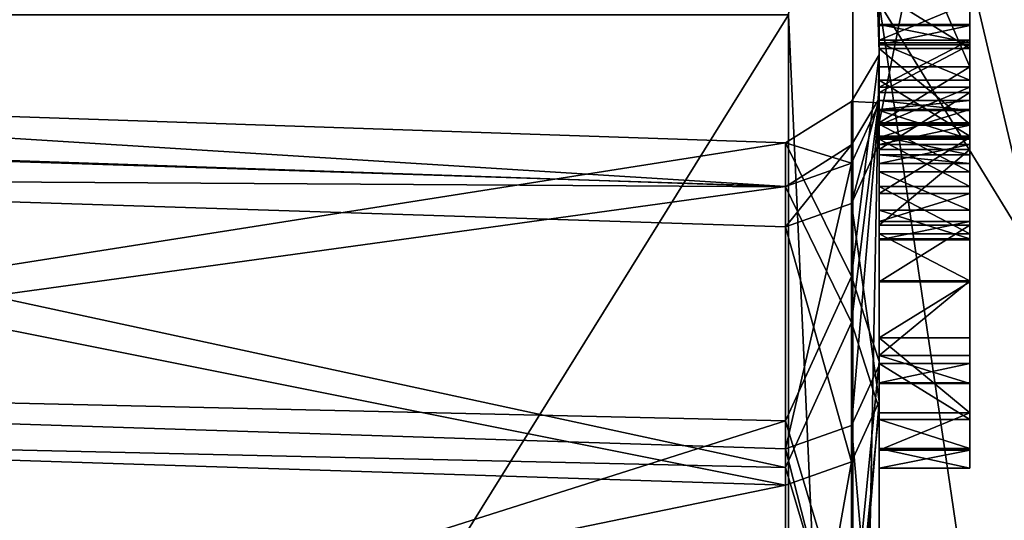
# Model space of a CAD drawing. Header units: millimetres. Extents: x -20 to 172, y -100 to 100.
# Tile 151 of 256: x -9.48 to 1.38, y 35.97 to 41.49. Entities that reach past the tile are written whole.
import ezdxf

# ---------------------------------------------------------------- set-up
doc = ezdxf.new("R2010")
doc.units = ezdxf.units.MM
doc.header["$LTSCALE"] = 37.722908
for name, color, linetype in [('11', 7, 'CONTINUOUS'), ('12', 7, 'CONTINUOUS'), ('14', 7, 'CONTINUOUS'), ('28', 7, 'CONTINUOUS'), ('29', 7, 'CONTINUOUS'), ('38', 7, 'CONTINUOUS'), ('39', 7, 'CONTINUOUS'), ('403', 7, 'CONTINUOUS'), ('508', 7, 'CONTINUOUS'), ('509', 7, 'CONTINUOUS'), ('510', 7, 'CONTINUOUS'), ('511', 7, 'CONTINUOUS'), ('512', 7, 'CONTINUOUS'), ('513', 7, 'CONTINUOUS'), ('514', 7, 'CONTINUOUS'), ('515', 7, 'CONTINUOUS'), ('516', 7, 'CONTINUOUS'), ('517', 7, 'CONTINUOUS'), ('518', 7, 'CONTINUOUS'), ('519', 7, 'CONTINUOUS'), ('520', 7, 'CONTINUOUS'), ('521', 7, 'CONTINUOUS'), ('522', 7, 'CONTINUOUS'), ('523', 7, 'CONTINUOUS'), ('524', 7, 'CONTINUOUS'), ('525', 7, 'CONTINUOUS'), ('526', 7, 'CONTINUOUS'), ('527', 7, 'CONTINUOUS'), ('528', 7, 'CONTINUOUS'), ('529', 7, 'CONTINUOUS'), ('530', 7, 'CONTINUOUS'), ('531', 7, 'CONTINUOUS'), ('532', 7, 'CONTINUOUS'), ('533', 7, 'CONTINUOUS'), ('534', 7, 'CONTINUOUS'), ('535', 7, 'CONTINUOUS'), ('536', 7, 'CONTINUOUS'), ('537', 7, 'CONTINUOUS'), ('538', 7, 'CONTINUOUS'), ('539', 7, 'CONTINUOUS'), ('540', 7, 'CONTINUOUS'), ('541', 7, 'CONTINUOUS'), ('542', 7, 'CONTINUOUS'), ('543', 7, 'CONTINUOUS'), ('544', 7, 'CONTINUOUS'), ('545', 7, 'CONTINUOUS'), ('546', 7, 'CONTINUOUS'), ('547', 7, 'CONTINUOUS'), ('548', 7, 'CONTINUOUS'), ('549', 7, 'CONTINUOUS'), ('550', 7, 'CONTINUOUS'), ('555', 7, 'CONTINUOUS'), ('565', 7, 'CONTINUOUS'), ('566', 7, 'CONTINUOUS'), ('618', 7, 'CONTINUOUS'), ('621', 7, 'CONTINUOUS'), ('626', 7, 'CONTINUOUS'), ('629', 7, 'CONTINUOUS'), ('649', 7, 'CONTINUOUS'), ('650', 7, 'CONTINUOUS'), ('657', 7, 'CONTINUOUS'), ('659', 7, 'CONTINUOUS'), ('673', 7, 'CONTINUOUS'), ('674', 7, 'CONTINUOUS'), ('681', 7, 'CONTINUOUS'), ('682', 7, 'CONTINUOUS')]:
    doc.layers.add(name, color=color, linetype=linetype)

msp = doc.modelspace()

# ---------------------------------------------------------------- linework, layer by layer
at = {"layer": '11', "color": 250, "linetype": 'Continuous', "true_color": 0x323232}
for points in [[(0, 76.238, 41.101), (0, 10.293, 45.09), (0, 69.75, 40.569), (0, 76.238, 41.101)], [(0, 10.293, 45.09), (0, 76.238, 41.101), (0, 67.898, 51.143), (0, 10.293, 45.09)], [(0, 10.293, 45.09), (0, 28.839, 36.158), (0, 69.75, 40.569), (0, 10.293, 45.09)], [(0, 28.839, 36.158), (0, 62.83, 37.677), (0, 69.75, 40.569), (0, 28.839, 36.158)], [(0, -10.293, 45.09), (0, 10.293, 45.09), (0, 67.898, 51.143), (0, -10.293, 45.09)], [(0, -76.497, 40.617), (0, -10.293, 45.09), (0, 67.898, 51.143), (0, -76.497, 40.617)], [(0, -76.497, 40.617), (0, 67.898, 51.143), (0, 67.365, 51.836), (0, -76.497, 40.617)], [(0, 66.104, 53.442), (0, -76.497, 40.617), (0, 67.365, 51.836), (0, 66.104, 53.442)], [(0, -83.287, 53.518), (0, -76.497, 40.617), (0, 66.104, 53.442), (0, -83.287, 53.518)], [(0, -83.287, 53.518), (0, 66.104, 53.442), (0, 65.547, 54.117), (0, -83.287, 53.518)], [(0, 64.262, 55.706), (0, -83.287, 53.518), (0, 65.547, 54.117), (0, 64.262, 55.706)], [(0, 41.128, -90.053), (0, 64.834, -74.817), (0, 31.707, -84.313), (0, 41.128, -90.053)], [(0, 31.707, -84.313), (0, 64.834, -74.817), (0, 37.717, -81.802), (0, 31.707, -84.313)], [(0, 37.717, -81.802), (0, 64.834, -74.817), (0, 41.101, -76.238), (0, 37.717, -81.802)], [(0, 41.101, -76.238), (0, 64.834, -74.817), (0, 59.536, -71.632), (0, 41.101, -76.238)], [(0, 64.834, 74.817), (0, 41.128, 90.053), (0, 40.617, 76.497), (0, 64.834, 74.817)], [(0, 64.834, 74.817), (0, 40.617, 76.497), (0, 54.36, 72.957), (0, 64.834, 74.817)], [(0, -27.098, 56.393), (0, -83.287, 53.518), (0, 64.262, 55.706), (0, -27.098, 56.393)], [(0, 63.568, 56.455), (0, -27.098, 56.393), (0, 64.262, 55.706), (0, 63.568, 56.455)], [(0, 26.74, 56.563), (0, -27.098, 56.393), (0, 63.568, 56.455), (0, 26.74, 56.563)], [(0, 26.74, 56.563), (0, 63.568, 56.455), (0, 61.092, 59.13), (0, 26.74, 56.563)], [(0, 28.839, -36.158), (0, 10.293, -45.09), (0, 63.068, -37.278), (0, 28.839, -36.158)], [(0, 63.068, -37.278), (0, 10.293, -45.09), (0, 53.269, -40.541), (0, 63.068, -37.278)], [(0, 58.105, -33.067), (0, 28.839, -36.158), (0, 63.068, -37.278), (0, 58.105, -33.067)], [(0, 62.83, 37.677), (0, 28.839, 36.158), (0, 57.894, 33.435), (0, 62.83, 37.677)], [(0, 33.067, 58.105), (0, 26.74, 56.563), (0, 61.092, 59.13), (0, 33.067, 58.105)], [(0, 60.497, 59.772), (0, 33.067, 58.105), (0, 61.092, 59.13), (0, 60.497, 59.772)], [(0, 59.224, 61.622), (0, 33.067, 58.105), (0, 60.497, 59.772), (0, 59.224, 61.622)], [(0, 58.913, -71.43), (0, 41.101, -76.238), (0, 59.536, -71.632), (0, 58.913, -71.43)], [(0, 58.593, 61.797), (0, 33.067, 58.105), (0, 59.224, 61.622), (0, 58.593, 61.797)], [(0, 41.672, -20.063), (0, 28.839, -36.158), (0, 59.037, -20.714), (0, 41.672, -20.063)], [(0, 59.037, -20.714), (0, 28.839, -36.158), (0, 56.563, -26.74), (0, 59.037, -20.714)], [(0, 58.292, -71.02), (0, 41.101, -76.238), (0, 58.913, -71.43), (0, 58.292, -71.02)], [(0, 57.955, 62.181), (0, 33.067, 58.105), (0, 58.593, 61.797), (0, 57.955, 62.181)], [(0, 40.569, -69.75), (0, 41.101, -76.238), (0, 58.292, -71.02), (0, 40.569, -69.75)], [(0, 55.817, -68.545), (0, 40.569, -69.75), (0, 58.292, -71.02), (0, 55.817, -68.545)], [(0, 56.563, -26.74), (0, 28.839, -36.158), (0, 58.105, -33.067), (0, 56.563, -26.74)], [(0, 37.278, 63.068), (0, 33.067, 58.105), (0, 57.955, 62.181), (0, 37.278, 63.068)], [(0, 55.379, 64.55), (0, 37.278, 63.068), (0, 57.955, 62.181), (0, 55.379, 64.55)], [(0, 28.839, 36.158), (0, 41.672, 20.063), (0, 57.894, 33.435), (0, 28.839, 36.158)], [(0, 54.992, -67.72), (0, 40.569, -69.75), (0, 55.817, -68.545), (0, 54.992, -67.72)], [(0, 54.067, 66.191), (0, 37.278, 63.068), (0, 55.379, 64.55), (0, 54.067, 66.191)], [(0, 51.28, -64.008), (0, 40.569, -69.75), (0, 54.992, -67.72), (0, 51.28, -64.008)], [(0, 40.617, 76.497), (0, 40.127, 70.006), (0, 54.36, 72.957), (0, 40.617, 76.497)], [(0, 54.36, 72.957), (0, 40.127, 70.006), (0, 53.878, 72.578), (0, 54.36, 72.957)], [(0, 53.424, 66.315), (0, 37.278, 63.068), (0, 54.067, 66.191), (0, 53.424, 66.315)], [(0, 53.878, 72.578), (0, 40.127, 70.006), (0, 53.511, 72.108), (0, 53.878, 72.578)], [(0, 53.511, 72.108), (0, 40.127, 70.006), (0, 53.259, 71.549), (0, 53.511, 72.108)], [(0, 52.758, 66.647), (0, 37.278, 63.068), (0, 53.424, 66.315), (0, 52.758, 66.647)], [(0, 53.259, 71.549), (0, 40.127, 70.006), (0, 53.351, 70.721), (0, 53.259, 71.549)], [(0, 53.351, 70.721), (0, 40.127, 70.006), (0, 51.423, 70.149), (0, 53.351, 70.721)], [(0, 53.269, -40.541), (0, 10.293, -45.09), (0, 46.669, -43.841), (0, 53.269, -40.541)], [(0, 51.839, 67.366), (0, 37.278, 63.068), (0, 52.758, 66.647), (0, 51.839, 67.366)], [(0, 51.356, 67.932), (0, 37.278, 63.068), (0, 51.839, 67.366), (0, 51.356, 67.932)], [(0, 51.423, 70.149), (0, 40.127, 70.006), (0, 51.171, 69.59), (0, 51.423, 70.149)], [(0, 51.057, 68.733), (0, 37.278, 63.068), (0, 51.356, 67.932), (0, 51.057, 68.733)], [(0, 50.455, -63.183), (0, 40.569, -69.75), (0, 51.28, -64.008), (0, 50.455, -63.183)], [(0, 40.127, 70.006), (0, 37.278, 63.068), (0, 51.171, 69.59), (0, 40.127, 70.006)], [(0, 51.171, 69.59), (0, 37.278, 63.068), (0, 51.057, 68.733), (0, 51.171, 69.59)], [(0, 37.677, -62.83), (0, 40.569, -69.75), (0, 50.455, -63.183), (0, 37.677, -62.83)], [(0, 46.743, -59.471), (0, 37.677, -62.83), (0, 50.455, -63.183), (0, 46.743, -59.471)], [(0, 46.669, -43.841), (0, 10.293, -45.09), (0, 47.288, -44.459), (0, 46.669, -43.841)], [(0, 47.288, -44.459), (0, 10.293, -45.09), (0, 40.334, -44.637), (0, 47.288, -44.459)], [(0, 41.791, -44.83), (0, 47.288, -44.459), (0, 41.168, -44.628), (0, 41.791, -44.83)], [(0, 41.168, -44.628), (0, 47.288, -44.459), (0, 40.334, -44.637), (0, 41.168, -44.628)], [(0, 45.918, -58.646), (0, 37.677, -62.83), (0, 46.743, -59.471), (0, 45.918, -58.646)], [(0, 46.172, -54.266), (0, 27.098, -56.393), (0, 43.855, -56.583), (0, 46.172, -54.266)], [(0, 27.098, -56.393), (0, 46.172, -54.266), (0, 3.053, -56.167), (0, 27.098, -56.393)], [(0, 43.285, -51.379), (0, 40.968, -53.696), (0, 46.172, -54.266), (0, 43.285, -51.379)], [(0, 46.172, -54.266), (0, 40.968, -53.696), (0, 3.5, -54.125), (0, 46.172, -54.266)], [(0, 46.172, -54.266), (0, 3.5, -54.125), (0, -1.862, -55.292), (0, 46.172, -54.266)], [(0, 46.172, -54.266), (0, -1.862, -55.292), (0, 1.862, -55.438), (0, 46.172, -54.266)], [(0, 3.053, -56.167), (0, 46.172, -54.266), (0, 2.457, -55.583), (0, 3.053, -56.167)], [(0, 2.457, -55.583), (0, 46.172, -54.266), (0, 1.862, -55.438), (0, 2.457, -55.583)], [(0, 37.677, -62.83), (0, 45.918, -58.646), (0, 45.299, -58.027), (0, 37.677, -62.83)], [(0, 33.435, -57.894), (0, 37.677, -62.83), (0, 45.299, -58.027), (0, 33.435, -57.894)], [(0, 44.474, -57.202), (0, 33.435, -57.894), (0, 45.299, -58.027), (0, 44.474, -57.202)], [(0, 43.006, -48.152), (0, 41.231, -48.483), (0, 45.299, -48.127), (0, 43.006, -48.152)], [(0, 41.209, -50.567), (0, 40.683, -51.094), (0, 45.299, -48.127), (0, 41.209, -50.567)], [(0, 45.299, -48.127), (0, 40.683, -51.094), (0, 40.349, -53.077), (0, 45.299, -48.127)], [(0, 41.424, -49.94), (0, 41.209, -50.567), (0, 45.299, -48.127), (0, 41.424, -49.94)], [(0, 41.433, -49.106), (0, 41.424, -49.94), (0, 45.299, -48.127), (0, 41.433, -49.106)], [(0, 41.231, -48.483), (0, 41.433, -49.106), (0, 45.299, -48.127), (0, 41.231, -48.483)], [(0, 43.855, -56.583), (0, 33.435, -57.894), (0, 44.474, -57.202), (0, 43.855, -56.583)], [(0, 27.098, -56.393), (0, 33.435, -57.894), (0, 43.855, -56.583), (0, 27.098, -56.393)], [(0, 43.006, -48.152), (0, 42.388, -47.533), (0, 40.821, -47.862), (0, 43.006, -48.152)], [(0, 41.231, -48.483), (0, 43.006, -48.152), (0, 40.821, -47.862), (0, 41.231, -48.483)], [(0, 42.295, -46.388), (0, 39.998, -46.829), (0, 42.499, -46.802), (0, 42.295, -46.388)], [(0, 42.499, -46.802), (0, 39.998, -46.829), (0, 42.495, -47.219), (0, 42.499, -46.802)], [(0, 40.202, -47.243), (0, 42.388, -47.533), (0, 42.495, -47.219), (0, 40.202, -47.243)], [(0, 39.998, -46.829), (0, 40.202, -47.243), (0, 42.495, -47.219), (0, 39.998, -46.829)], [(0, 40.821, -47.862), (0, 42.388, -47.533), (0, 40.202, -47.243), (0, 40.821, -47.862)], [(0, 39.9, -46.309), (0, 39.998, -46.829), (0, 42.295, -46.388), (0, 39.9, -46.309)], [(0, 41.677, -45.769), (0, 39.9, -46.309), (0, 42.295, -46.388), (0, 41.677, -45.769)], [(0, 40.112, -45.89), (0, 39.9, -46.309), (0, 41.677, -45.769), (0, 40.112, -45.89)], [(0, 40.323, -45.679), (0, 40.112, -45.89), (0, 41.677, -45.769), (0, 40.323, -45.679)], [(0, 41.262, -45.565), (0, 40.323, -45.679), (0, 41.677, -45.769), (0, 41.262, -45.565)], [(0, 40.742, -45.466), (0, 40.323, -45.679), (0, 41.262, -45.565), (0, 40.742, -45.466)], [(0, 14.091, -97.992), (0, 41.128, -90.053), (0, -14.091, -97.992), (0, 14.091, -97.992)], [(0, -14.091, -97.992), (0, 41.128, -90.053), (0, -41.128, -90.053), (0, -14.091, -97.992)], [(0, -41.128, -90.053), (0, 41.128, -90.053), (0, -0.521, -90), (0, -41.128, -90.053)], [(0, 41.128, -90.053), (0, 31.707, -84.313), (0, -0.521, -90), (0, 41.128, -90.053)], [(0, 41.128, 90.053), (0, 3.5, 90.053), (0, -31.707, 84.313), (0, 41.128, 90.053)], [(0, 41.128, 90.053), (0, 14.091, 97.992), (0, 3.5, 90.068), (0, 41.128, 90.053)], [(0, 41.128, 90.053), (0, -31.707, 84.313), (0, 31.172, 84.513), (0, 41.128, 90.053)], [(0, 40.617, 76.497), (0, 41.128, 90.053), (0, 37.198, 82.039), (0, 40.617, 76.497)], [(0, 37.198, 82.039), (0, 41.128, 90.053), (0, 31.172, 84.513), (0, 37.198, 82.039)], [(0, 41.128, 90.053), (0, 3.5, 90.068), (0, 3.5, 90.053), (0, 41.128, 90.053)], [(0, 40.968, -53.696), (0, 40.349, -53.077), (0, 3.5, -53.25), (0, 40.968, -53.696)], [(0, 3.5, -54.125), (0, 40.968, -53.696), (0, 3.5, -53.25), (0, 3.5, -54.125)], [(0, 40.683, -51.094), (0, 40.055, -51.309), (0, 40.349, -53.077), (0, 40.683, -51.094)], [(0, 40.595, -49.532), (0, 40.496, -49.012), (0, 37.784, -49.249), (0, 40.595, -49.532)], [(0, 40.485, -50.054), (0, 40.595, -49.532), (0, 38.609, -50.074), (0, 40.485, -50.054)], [(0, 38.609, -50.074), (0, 40.595, -49.532), (0, 37.784, -49.249), (0, 38.609, -50.074)], [(0, 40.496, -49.012), (0, 40.189, -48.494), (0, 37.477, -48.731), (0, 40.496, -49.012)], [(0, 37.784, -49.249), (0, 40.496, -49.012), (0, 37.477, -48.731), (0, 37.784, -49.249)], [(0, 40.169, -50.37), (0, 40.485, -50.054), (0, 38.609, -50.074), (0, 40.169, -50.37)], [(0, 40.349, -53.077), (0, 40.055, -51.309), (0, 2.457, -52.375), (0, 40.349, -53.077)], [(0, 3.5, -53.25), (0, 40.349, -53.077), (0, 2.457, -52.375), (0, 3.5, -53.25)], [(0, 40.334, -44.637), (0, 10.293, -45.09), (0, 39.81, -44.955), (0, 40.334, -44.637)], [(0, 40.189, -48.494), (0, 39.57, -47.875), (0, 37.484, -48.106), (0, 40.189, -48.494)], [(0, 37.477, -48.731), (0, 40.189, -48.494), (0, 37.484, -48.106), (0, 37.477, -48.731)], [(0, 39.647, -50.479), (0, 40.169, -50.37), (0, 39.127, -50.381), (0, 39.647, -50.479)], [(0, 39.127, -50.381), (0, 40.169, -50.37), (0, 38.609, -50.074), (0, 39.127, -50.381)], [(0, 40.055, -51.309), (0, 39.222, -51.318), (0, 1.266, -52.375), (0, 40.055, -51.309)], [(0, 2.457, -52.375), (0, 40.055, -51.309), (0, 1.266, -52.375), (0, 2.457, -52.375)], [(0, 39.81, -44.955), (0, 10.293, -45.09), (0, 39.388, -45.376), (0, 39.81, -44.955)], [(0, 39.57, -47.875), (0, 39.263, -47.357), (0, 37.697, -47.686), (0, 39.57, -47.875)], [(0, 37.484, -48.106), (0, 39.57, -47.875), (0, 37.697, -47.686), (0, 37.484, -48.106)], [(0, 10.293, -45.09), (0, -83.287, -53.518), (0, 39.388, -45.376), (0, 10.293, -45.09)], [(0, 39.388, -45.376), (0, -83.287, -53.518), (0, 39.07, -45.901), (0, 39.388, -45.376)], [(0, 39.263, -47.357), (0, 39.061, -46.734), (0, 37.078, -47.068), (0, 39.263, -47.357)], [(0, 37.697, -47.686), (0, 39.263, -47.357), (0, 37.078, -47.068), (0, 37.697, -47.686)], [(0, 38.598, -51.116), (0, -83.287, -53.518), (0, 39.222, -51.318), (0, 38.598, -51.116)], [(0, 39.222, -51.318), (0, -83.287, -53.518), (0, 1.266, -52.375), (0, 39.222, -51.318)], [(0, 39.07, -45.901), (0, -83.287, -53.518), (0, 39.061, -46.734), (0, 39.07, -45.901)], [(0, 39.061, -46.734), (0, -83.287, -53.518), (0, 37.078, -47.068), (0, 39.061, -46.734)], [(0, 37.978, -50.705), (0, -83.287, -53.518), (0, 38.598, -51.116), (0, 37.978, -50.705)], [(0, 37.153, -49.88), (0, -83.287, -53.518), (0, 37.978, -50.705), (0, 37.153, -49.88)], [(0, 36.742, -49.26), (0, -83.287, -53.518), (0, 37.153, -49.88), (0, 36.742, -49.26)], [(0, 37.078, -47.068), (0, -83.287, -53.518), (0, 36.76, -47.592), (0, 37.078, -47.068)], [(0, 36.76, -47.592), (0, -83.287, -53.518), (0, 36.543, -48.428), (0, 36.76, -47.592)], [(0, 36.543, -48.428), (0, -83.287, -53.518), (0, 36.742, -49.26), (0, 36.543, -48.428)]]:
    msp.add_3dface(points, dxfattribs=at)
at = {"layer": '12', "color": 250, "linetype": 'Continuous', "true_color": 0x323232}
for points in [[(-18, 14.231, -98.982), (-18, 41.542, -90.963), (-1, 14.231, -98.982), (-18, 14.231, -98.982)], [(-1, 14.231, -98.982), (-18, 41.542, -90.963), (-1, 41.542, -90.963), (-1, 14.231, -98.982)]]:
    msp.add_3dface(points, dxfattribs=at)
at = {"layer": '14', "color": 250, "linetype": 'Continuous', "true_color": 0x323232}
for points in [[(-18, 41.542, 90.963), (-18, 14.231, 98.982), (-1, 41.542, 90.963), (-18, 41.542, 90.963)], [(-1, 41.542, 90.963), (-18, 14.231, 98.982), (-1, 14.231, 98.982), (-1, 41.542, 90.963)]]:
    msp.add_3dface(points, dxfattribs=at)
at = {"layer": '28', "color": 250, "linetype": 'Continuous', "true_color": 0x323232}
for points in [[(0, 41.128, 90.053), (0, 64.834, 74.817), (-0.293, 49.854, 86.349), (0, 41.128, 90.053)], [(-0.293, 49.854, 86.349), (-1, 41.542, 90.963), (-0.293, 25.806, 96.31), (-0.293, 49.854, 86.349)], [(0, 41.128, 90.053), (-0.293, 49.854, 86.349), (-0.293, 25.806, 96.31), (0, 41.128, 90.053)], [(-1, 41.542, 90.963), (-1, 14.231, 98.982), (-0.293, 25.806, 96.31), (-1, 41.542, 90.963)], [(0, 14.091, 97.992), (0, 41.128, 90.053), (-0.293, 25.806, 96.31), (0, 14.091, 97.992)]]:
    msp.add_3dface(points, dxfattribs=at)
at = {"layer": '29', "color": 250, "linetype": 'Continuous', "true_color": 0x323232}
for points in [[(0, 64.834, -74.817), (0, 41.128, -90.053), (-0.293, 49.854, -86.349), (0, 64.834, -74.817)], [(-0.293, 25.806, -96.31), (-1, 41.542, -90.963), (-0.293, 49.854, -86.349), (-0.293, 25.806, -96.31)], [(0, 41.128, -90.053), (-0.293, 25.806, -96.31), (-0.293, 49.854, -86.349), (0, 41.128, -90.053)], [(-1, 14.231, -98.982), (-1, 41.542, -90.963), (-0.293, 25.806, -96.31), (-1, 14.231, -98.982)], [(0, 41.128, -90.053), (0, 14.091, -97.992), (-0.293, 25.806, -96.31), (0, 41.128, -90.053)]]:
    msp.add_3dface(points, dxfattribs=at)
at = {"layer": '38', "color": 250, "linetype": 'Continuous', "true_color": 0x323232}
for points in [[(1.757, 42.007), (0, 41.672, 20.063), (1.757, 38.81, 16.076), (1.757, 42.007)], [(0, 41.672, 20.063), (0, 28.839, 36.158), (1.757, 29.704, 29.704), (0, 41.672, 20.063)], [(1.757, 38.81, 16.076), (0, 41.672, 20.063), (1.757, 29.704, 29.704), (1.757, 38.81, 16.076)]]:
    msp.add_3dface(points, dxfattribs=at)
at = {"layer": '39', "color": 250, "linetype": 'Continuous', "true_color": 0x323232}
for points in [[(0, 41.672, -20.063), (0, 46.25), (1.757, 38.81, -16.076), (0, 41.672, -20.063)], [(1.757, 38.81, -16.076), (0, 46.25), (1.757, 42.007), (1.757, 38.81, -16.076)], [(0, 28.839, -36.158), (0, 41.672, -20.063), (1.757, 29.704, -29.704), (0, 28.839, -36.158)], [(1.757, 29.704, -29.704), (0, 41.672, -20.063), (1.757, 38.81, -16.076), (1.757, 29.704, -29.704)]]:
    msp.add_3dface(points, dxfattribs=at)
at = {"layer": '403', "color": 250, "linetype": 'Continuous', "true_color": 0x323232}
for points in [[(1, 45.299, -48.127), (1, 40.349, -53.077), (1, 43.917, -50.747), (1, 45.299, -48.127)], [(1, 43.917, -50.747), (1, 40.349, -53.077), (1, 43.285, -51.379), (1, 43.917, -50.747)], [(1, 40.349, -53.077), (1, 40.968, -53.696), (1, 43.285, -51.379), (1, 40.349, -53.077)], [(1, 41.168, -44.628), (1, 41.677, -45.769), (1, 41.791, -44.83), (1, 41.168, -44.628)], [(1, 41.262, -45.565), (1, 41.677, -45.769), (1, 41.168, -44.628), (1, 41.262, -45.565)], [(1, 41.433, -49.106), (1, 41.231, -48.483), (1, 41.424, -49.94), (1, 41.433, -49.106)], [(1, 41.424, -49.94), (1, 41.231, -48.483), (1, 41.209, -50.567), (1, 41.424, -49.94)], [(1, 40.742, -45.466), (1, 41.262, -45.565), (1, 41.168, -44.628), (1, 40.742, -45.466)], [(1, 41.231, -48.483), (1, 40.821, -47.862), (1, 41.209, -50.567), (1, 41.231, -48.483)], [(1, 41.209, -50.567), (1, 40.821, -47.862), (1, 40.683, -51.094), (1, 41.209, -50.567)], [(1, 40.334, -44.637), (1, 40.742, -45.466), (1, 41.168, -44.628), (1, 40.334, -44.637)], [(1, 40.821, -47.862), (1, 40.202, -47.243), (1, 40.595, -49.532), (1, 40.821, -47.862)], [(1, 40.683, -51.094), (1, 40.821, -47.862), (1, 40.595, -49.532), (1, 40.683, -51.094)], [(1, 40.323, -45.679), (1, 40.742, -45.466), (1, 40.334, -44.637), (1, 40.323, -45.679)], [(1, 40.055, -51.309), (1, 40.683, -51.094), (1, 40.169, -50.37), (1, 40.055, -51.309)], [(1, 40.169, -50.37), (1, 40.683, -51.094), (1, 40.485, -50.054), (1, 40.169, -50.37)], [(1, 40.485, -50.054), (1, 40.683, -51.094), (1, 40.595, -49.532), (1, 40.485, -50.054)], [(1, 40.595, -49.532), (1, 40.202, -47.243), (1, 40.496, -49.012), (1, 40.595, -49.532)], [(1, 40.496, -49.012), (1, 40.202, -47.243), (1, 40.189, -48.494), (1, 40.496, -49.012)], [(1, 39.81, -44.955), (1, 40.323, -45.679), (1, 40.334, -44.637), (1, 39.81, -44.955)], [(1, 40.112, -45.89), (1, 40.323, -45.679), (1, 39.81, -44.955), (1, 40.112, -45.89)], [(1, 40.202, -47.243), (1, 39.998, -46.829), (1, 40.189, -48.494), (1, 40.202, -47.243)], [(1, 39.998, -46.829), (1, 39.9, -46.309), (1, 40.189, -48.494), (1, 39.998, -46.829)], [(1, 40.189, -48.494), (1, 39.9, -46.309), (1, 39.57, -47.875), (1, 40.189, -48.494)], [(1, 39.647, -50.479), (1, 40.055, -51.309), (1, 40.169, -50.37), (1, 39.647, -50.479)], [(1, 39.9, -46.309), (1, 40.112, -45.89), (1, 39.81, -44.955), (1, 39.9, -46.309)], [(1, 39.222, -51.318), (1, 40.055, -51.309), (1, 39.647, -50.479), (1, 39.222, -51.318)], [(1, 39.57, -47.875), (1, 39.9, -46.309), (1, 39.81, -44.955), (1, 39.57, -47.875)], [(1, 39.388, -45.376), (1, 39.57, -47.875), (1, 39.81, -44.955), (1, 39.388, -45.376)], [(1, 39.127, -50.381), (1, 39.222, -51.318), (1, 39.647, -50.479), (1, 39.127, -50.381)], [(1, 39.263, -47.357), (1, 39.57, -47.875), (1, 39.388, -45.376), (1, 39.263, -47.357)], [(1, 39.07, -45.901), (1, 39.263, -47.357), (1, 39.388, -45.376), (1, 39.07, -45.901)], [(1, 39.061, -46.734), (1, 39.263, -47.357), (1, 39.07, -45.901), (1, 39.061, -46.734)], [(1, 38.598, -51.116), (1, 39.222, -51.318), (1, 38.609, -50.074), (1, 38.598, -51.116)], [(1, 38.609, -50.074), (1, 39.222, -51.318), (1, 39.127, -50.381), (1, 38.609, -50.074)], [(1, 37.784, -49.249), (1, 38.598, -51.116), (1, 38.609, -50.074), (1, 37.784, -49.249)], [(1, 37.978, -50.705), (1, 38.598, -51.116), (1, 37.784, -49.249), (1, 37.978, -50.705)], [(1, 37.153, -49.88), (1, 37.978, -50.705), (1, 37.477, -48.731), (1, 37.153, -49.88)], [(1, 37.477, -48.731), (1, 37.978, -50.705), (1, 37.784, -49.249), (1, 37.477, -48.731)], [(1, 37.697, -47.686), (1, 37.078, -47.068), (1, 37.484, -48.106), (1, 37.697, -47.686)], [(1, 37.484, -48.106), (1, 37.078, -47.068), (1, 37.477, -48.731), (1, 37.484, -48.106)], [(1, 37.078, -47.068), (1, 37.153, -49.88), (1, 37.477, -48.731), (1, 37.078, -47.068)], [(1, 36.742, -49.26), (1, 37.153, -49.88), (1, 36.76, -47.592), (1, 36.742, -49.26)], [(1, 36.76, -47.592), (1, 37.153, -49.88), (1, 37.078, -47.068), (1, 36.76, -47.592)], [(1, 36.543, -48.428), (1, 36.742, -49.26), (1, 36.76, -47.592), (1, 36.543, -48.428)]]:
    msp.add_3dface(points, dxfattribs=at)
at = {"layer": '508', "color": 250, "linetype": 'Continuous', "true_color": 0x323232}
for points in [[(0, 41.791, -44.83), (0, 41.168, -44.628), (1, 41.168, -44.628), (0, 41.791, -44.83)], [(0, 41.791, -44.83), (1, 41.168, -44.628), (1, 41.791, -44.83), (0, 41.791, -44.83)]]:
    msp.add_3dface(points, dxfattribs=at)
at = {"layer": '509', "color": 250, "linetype": 'Continuous', "true_color": 0x323232}
for points in [[(0, 41.168, -44.628), (0, 40.334, -44.637), (1, 40.334, -44.637), (0, 41.168, -44.628)], [(0, 41.168, -44.628), (1, 40.334, -44.637), (1, 41.168, -44.628), (0, 41.168, -44.628)]]:
    msp.add_3dface(points, dxfattribs=at)
at = {"layer": '510', "color": 250, "linetype": 'Continuous', "true_color": 0x323232}
for points in [[(0, 40.334, -44.637), (0, 39.81, -44.955), (1, 39.81, -44.955), (0, 40.334, -44.637)], [(0, 40.334, -44.637), (1, 39.81, -44.955), (1, 40.334, -44.637), (0, 40.334, -44.637)]]:
    msp.add_3dface(points, dxfattribs=at)
at = {"layer": '511', "color": 250, "linetype": 'Continuous', "true_color": 0x323232}
for points in [[(0, 39.81, -44.955), (0, 39.388, -45.376), (1, 39.388, -45.376), (0, 39.81, -44.955)], [(0, 39.81, -44.955), (1, 39.388, -45.376), (1, 39.81, -44.955), (0, 39.81, -44.955)]]:
    msp.add_3dface(points, dxfattribs=at)
at = {"layer": '512', "color": 250, "linetype": 'Continuous', "true_color": 0x323232}
for points in [[(0, 39.388, -45.376), (0, 39.07, -45.901), (1, 39.07, -45.901), (0, 39.388, -45.376)], [(0, 39.388, -45.376), (1, 39.07, -45.901), (1, 39.388, -45.376), (0, 39.388, -45.376)]]:
    msp.add_3dface(points, dxfattribs=at)
at = {"layer": '513', "color": 250, "linetype": 'Continuous', "true_color": 0x323232}
for points in [[(0, 39.07, -45.901), (0, 39.061, -46.734), (1, 39.061, -46.734), (0, 39.07, -45.901)], [(0, 39.07, -45.901), (1, 39.061, -46.734), (1, 39.07, -45.901), (0, 39.07, -45.901)]]:
    msp.add_3dface(points, dxfattribs=at)
at = {"layer": '514', "color": 250, "linetype": 'Continuous', "true_color": 0x323232}
for points in [[(0, 39.061, -46.734), (0, 39.263, -47.357), (1, 39.263, -47.357), (0, 39.061, -46.734)], [(0, 39.061, -46.734), (1, 39.263, -47.357), (1, 39.061, -46.734), (0, 39.061, -46.734)]]:
    msp.add_3dface(points, dxfattribs=at)
at = {"layer": '515', "color": 250, "linetype": 'Continuous', "true_color": 0x323232}
for points in [[(0, 39.263, -47.357), (0, 39.57, -47.875), (1, 39.57, -47.875), (0, 39.263, -47.357)], [(0, 39.263, -47.357), (1, 39.57, -47.875), (1, 39.263, -47.357), (0, 39.263, -47.357)]]:
    msp.add_3dface(points, dxfattribs=at)
at = {"layer": '516', "color": 250, "linetype": 'Continuous', "true_color": 0x323232}
for points in [[(0, 39.57, -47.875), (0, 40.189, -48.494), (1, 40.189, -48.494), (0, 39.57, -47.875)], [(0, 39.57, -47.875), (1, 40.189, -48.494), (1, 39.57, -47.875), (0, 39.57, -47.875)]]:
    msp.add_3dface(points, dxfattribs=at)
at = {"layer": '517', "color": 250, "linetype": 'Continuous', "true_color": 0x323232}
for points in [[(0, 40.189, -48.494), (0, 40.496, -49.012), (1, 40.496, -49.012), (0, 40.189, -48.494)], [(0, 40.189, -48.494), (1, 40.496, -49.012), (1, 40.189, -48.494), (0, 40.189, -48.494)]]:
    msp.add_3dface(points, dxfattribs=at)
at = {"layer": '518', "color": 250, "linetype": 'Continuous', "true_color": 0x323232}
for points in [[(0, 40.496, -49.012), (0, 40.595, -49.532), (1, 40.595, -49.532), (0, 40.496, -49.012)], [(0, 40.496, -49.012), (1, 40.595, -49.532), (1, 40.496, -49.012), (0, 40.496, -49.012)]]:
    msp.add_3dface(points, dxfattribs=at)
at = {"layer": '519', "color": 250, "linetype": 'Continuous', "true_color": 0x323232}
for points in [[(0, 40.595, -49.532), (0, 40.485, -50.054), (1, 40.485, -50.054), (0, 40.595, -49.532)], [(0, 40.595, -49.532), (1, 40.485, -50.054), (1, 40.595, -49.532), (0, 40.595, -49.532)]]:
    msp.add_3dface(points, dxfattribs=at)
at = {"layer": '520', "color": 250, "linetype": 'Continuous', "true_color": 0x323232}
for points in [[(0, 40.485, -50.054), (0, 40.169, -50.37), (1, 40.169, -50.37), (0, 40.485, -50.054)], [(0, 40.485, -50.054), (1, 40.169, -50.37), (1, 40.485, -50.054), (0, 40.485, -50.054)]]:
    msp.add_3dface(points, dxfattribs=at)
at = {"layer": '521', "color": 250, "linetype": 'Continuous', "true_color": 0x323232}
for points in [[(0, 40.169, -50.37), (0, 39.647, -50.479), (1, 39.647, -50.479), (0, 40.169, -50.37)], [(0, 40.169, -50.37), (1, 39.647, -50.479), (1, 40.169, -50.37), (0, 40.169, -50.37)]]:
    msp.add_3dface(points, dxfattribs=at)
at = {"layer": '522', "color": 250, "linetype": 'Continuous', "true_color": 0x323232}
for points in [[(0, 39.647, -50.479), (0, 39.127, -50.381), (1, 39.127, -50.381), (0, 39.647, -50.479)], [(0, 39.647, -50.479), (1, 39.127, -50.381), (1, 39.647, -50.479), (0, 39.647, -50.479)]]:
    msp.add_3dface(points, dxfattribs=at)
at = {"layer": '523', "color": 250, "linetype": 'Continuous', "true_color": 0x323232}
for points in [[(0, 39.127, -50.381), (0, 38.609, -50.074), (1, 38.609, -50.074), (0, 39.127, -50.381)], [(0, 39.127, -50.381), (1, 38.609, -50.074), (1, 39.127, -50.381), (0, 39.127, -50.381)]]:
    msp.add_3dface(points, dxfattribs=at)
at = {"layer": '524', "color": 250, "linetype": 'Continuous', "true_color": 0x323232}
for points in [[(0, 38.609, -50.074), (0, 37.784, -49.249), (1, 38.609, -50.074), (0, 38.609, -50.074)], [(0, 37.784, -49.249), (1, 37.784, -49.249), (1, 38.609, -50.074), (0, 37.784, -49.249)]]:
    msp.add_3dface(points, dxfattribs=at)
at = {"layer": '525', "color": 250, "linetype": 'Continuous', "true_color": 0x323232}
for points in [[(0, 37.784, -49.249), (0, 37.477, -48.731), (1, 37.477, -48.731), (0, 37.784, -49.249)], [(0, 37.784, -49.249), (1, 37.477, -48.731), (1, 37.784, -49.249), (0, 37.784, -49.249)]]:
    msp.add_3dface(points, dxfattribs=at)
at = {"layer": '526', "color": 250, "linetype": 'Continuous', "true_color": 0x323232}
for points in [[(0, 37.477, -48.731), (0, 37.484, -48.106), (1, 37.484, -48.106), (0, 37.477, -48.731)], [(0, 37.477, -48.731), (1, 37.484, -48.106), (1, 37.477, -48.731), (0, 37.477, -48.731)]]:
    msp.add_3dface(points, dxfattribs=at)
at = {"layer": '527', "color": 250, "linetype": 'Continuous', "true_color": 0x323232}
for points in [[(0, 37.484, -48.106), (0, 37.697, -47.686), (1, 37.697, -47.686), (0, 37.484, -48.106)], [(0, 37.484, -48.106), (1, 37.697, -47.686), (1, 37.484, -48.106), (0, 37.484, -48.106)]]:
    msp.add_3dface(points, dxfattribs=at)
at = {"layer": '528', "color": 250, "linetype": 'Continuous', "true_color": 0x323232}
for points in [[(0, 37.697, -47.686), (0, 37.078, -47.068), (1, 37.078, -47.068), (0, 37.697, -47.686)], [(0, 37.697, -47.686), (1, 37.078, -47.068), (1, 37.697, -47.686), (0, 37.697, -47.686)]]:
    msp.add_3dface(points, dxfattribs=at)
at = {"layer": '529', "color": 250, "linetype": 'Continuous', "true_color": 0x323232}
for points in [[(0, 37.078, -47.068), (0, 36.76, -47.592), (1, 36.76, -47.592), (0, 37.078, -47.068)], [(0, 37.078, -47.068), (1, 36.76, -47.592), (1, 37.078, -47.068), (0, 37.078, -47.068)]]:
    msp.add_3dface(points, dxfattribs=at)
at = {"layer": '530', "color": 250, "linetype": 'Continuous', "true_color": 0x323232}
for points in [[(0, 36.76, -47.592), (0, 36.543, -48.428), (1, 36.543, -48.428), (0, 36.76, -47.592)], [(0, 36.76, -47.592), (1, 36.543, -48.428), (1, 36.76, -47.592), (0, 36.76, -47.592)]]:
    msp.add_3dface(points, dxfattribs=at)
at = {"layer": '531', "color": 250, "linetype": 'Continuous', "true_color": 0x323232}
for points in [[(0, 36.543, -48.428), (0, 36.742, -49.26), (1, 36.742, -49.26), (0, 36.543, -48.428)], [(0, 36.543, -48.428), (1, 36.742, -49.26), (1, 36.543, -48.428), (0, 36.543, -48.428)]]:
    msp.add_3dface(points, dxfattribs=at)
at = {"layer": '532', "color": 250, "linetype": 'Continuous', "true_color": 0x323232}
for points in [[(0, 36.742, -49.26), (0, 37.153, -49.88), (1, 37.153, -49.88), (0, 36.742, -49.26)], [(0, 36.742, -49.26), (1, 37.153, -49.88), (1, 36.742, -49.26), (0, 36.742, -49.26)]]:
    msp.add_3dface(points, dxfattribs=at)
at = {"layer": '533', "color": 250, "linetype": 'Continuous', "true_color": 0x323232}
for points in [[(0, 37.153, -49.88), (0, 37.978, -50.705), (1, 37.153, -49.88), (0, 37.153, -49.88)], [(0, 37.978, -50.705), (1, 37.978, -50.705), (1, 37.153, -49.88), (0, 37.978, -50.705)]]:
    msp.add_3dface(points, dxfattribs=at)
at = {"layer": '534', "color": 250, "linetype": 'Continuous', "true_color": 0x323232}
for points in [[(0, 37.978, -50.705), (0, 38.598, -51.116), (1, 38.598, -51.116), (0, 37.978, -50.705)], [(0, 37.978, -50.705), (1, 38.598, -51.116), (1, 37.978, -50.705), (0, 37.978, -50.705)]]:
    msp.add_3dface(points, dxfattribs=at)
at = {"layer": '535', "color": 250, "linetype": 'Continuous', "true_color": 0x323232}
for points in [[(0, 38.598, -51.116), (0, 39.222, -51.318), (1, 39.222, -51.318), (0, 38.598, -51.116)], [(0, 38.598, -51.116), (1, 39.222, -51.318), (1, 38.598, -51.116), (0, 38.598, -51.116)]]:
    msp.add_3dface(points, dxfattribs=at)
at = {"layer": '536', "color": 250, "linetype": 'Continuous', "true_color": 0x323232}
for points in [[(0, 39.222, -51.318), (0, 40.055, -51.309), (1, 40.055, -51.309), (0, 39.222, -51.318)], [(0, 39.222, -51.318), (1, 40.055, -51.309), (1, 39.222, -51.318), (0, 39.222, -51.318)]]:
    msp.add_3dface(points, dxfattribs=at)
at = {"layer": '537', "color": 250, "linetype": 'Continuous', "true_color": 0x323232}
for points in [[(0, 40.055, -51.309), (0, 40.683, -51.094), (1, 40.683, -51.094), (0, 40.055, -51.309)], [(0, 40.055, -51.309), (1, 40.683, -51.094), (1, 40.055, -51.309), (0, 40.055, -51.309)]]:
    msp.add_3dface(points, dxfattribs=at)
at = {"layer": '538', "color": 250, "linetype": 'Continuous', "true_color": 0x323232}
for points in [[(0, 40.683, -51.094), (0, 41.209, -50.567), (1, 41.209, -50.567), (0, 40.683, -51.094)], [(0, 40.683, -51.094), (1, 41.209, -50.567), (1, 40.683, -51.094), (0, 40.683, -51.094)]]:
    msp.add_3dface(points, dxfattribs=at)
at = {"layer": '539', "color": 250, "linetype": 'Continuous', "true_color": 0x323232}
for points in [[(0, 41.209, -50.567), (0, 41.424, -49.94), (1, 41.424, -49.94), (0, 41.209, -50.567)], [(0, 41.209, -50.567), (1, 41.424, -49.94), (1, 41.209, -50.567), (0, 41.209, -50.567)]]:
    msp.add_3dface(points, dxfattribs=at)
at = {"layer": '540', "color": 250, "linetype": 'Continuous', "true_color": 0x323232}
for points in [[(0, 41.424, -49.94), (0, 41.433, -49.106), (1, 41.433, -49.106), (0, 41.424, -49.94)], [(0, 41.424, -49.94), (1, 41.433, -49.106), (1, 41.424, -49.94), (0, 41.424, -49.94)]]:
    msp.add_3dface(points, dxfattribs=at)
at = {"layer": '541', "color": 250, "linetype": 'Continuous', "true_color": 0x323232}
for points in [[(0, 41.433, -49.106), (0, 41.231, -48.483), (1, 41.231, -48.483), (0, 41.433, -49.106)], [(0, 41.433, -49.106), (1, 41.231, -48.483), (1, 41.433, -49.106), (0, 41.433, -49.106)]]:
    msp.add_3dface(points, dxfattribs=at)
at = {"layer": '542', "color": 250, "linetype": 'Continuous', "true_color": 0x323232}
for points in [[(0, 41.231, -48.483), (0, 40.821, -47.862), (1, 40.821, -47.862), (0, 41.231, -48.483)], [(0, 41.231, -48.483), (1, 40.821, -47.862), (1, 41.231, -48.483), (0, 41.231, -48.483)]]:
    msp.add_3dface(points, dxfattribs=at)
at = {"layer": '543', "color": 250, "linetype": 'Continuous', "true_color": 0x323232}
for points in [[(0, 40.821, -47.862), (0, 40.202, -47.243), (1, 40.202, -47.243), (0, 40.821, -47.862)], [(0, 40.821, -47.862), (1, 40.202, -47.243), (1, 40.821, -47.862), (0, 40.821, -47.862)]]:
    msp.add_3dface(points, dxfattribs=at)
at = {"layer": '544', "color": 250, "linetype": 'Continuous', "true_color": 0x323232}
for points in [[(0, 40.202, -47.243), (0, 39.998, -46.829), (1, 39.998, -46.829), (0, 40.202, -47.243)], [(0, 40.202, -47.243), (1, 39.998, -46.829), (1, 40.202, -47.243), (0, 40.202, -47.243)]]:
    msp.add_3dface(points, dxfattribs=at)
at = {"layer": '545', "color": 250, "linetype": 'Continuous', "true_color": 0x323232}
for points in [[(0, 39.998, -46.829), (0, 39.9, -46.309), (1, 39.9, -46.309), (0, 39.998, -46.829)], [(0, 39.998, -46.829), (1, 39.9, -46.309), (1, 39.998, -46.829), (0, 39.998, -46.829)]]:
    msp.add_3dface(points, dxfattribs=at)
at = {"layer": '546', "color": 250, "linetype": 'Continuous', "true_color": 0x323232}
for points in [[(0, 39.9, -46.309), (0, 40.112, -45.89), (1, 40.112, -45.89), (0, 39.9, -46.309)], [(0, 39.9, -46.309), (1, 40.112, -45.89), (1, 39.9, -46.309), (0, 39.9, -46.309)]]:
    msp.add_3dface(points, dxfattribs=at)
at = {"layer": '547', "color": 250, "linetype": 'Continuous', "true_color": 0x323232}
for points in [[(0, 40.112, -45.89), (0, 40.323, -45.679), (1, 40.323, -45.679), (0, 40.112, -45.89)], [(0, 40.112, -45.89), (1, 40.323, -45.679), (1, 40.112, -45.89), (0, 40.112, -45.89)]]:
    msp.add_3dface(points, dxfattribs=at)
at = {"layer": '548', "color": 250, "linetype": 'Continuous', "true_color": 0x323232}
for points in [[(0, 40.323, -45.679), (0, 40.742, -45.466), (1, 40.742, -45.466), (0, 40.323, -45.679)], [(0, 40.323, -45.679), (1, 40.742, -45.466), (1, 40.323, -45.679), (0, 40.323, -45.679)]]:
    msp.add_3dface(points, dxfattribs=at)
at = {"layer": '549', "color": 250, "linetype": 'Continuous', "true_color": 0x323232}
for points in [[(0, 40.742, -45.466), (0, 41.262, -45.565), (1, 41.262, -45.565), (0, 40.742, -45.466)], [(0, 40.742, -45.466), (1, 41.262, -45.565), (1, 40.742, -45.466), (0, 40.742, -45.466)]]:
    msp.add_3dface(points, dxfattribs=at)
at = {"layer": '550', "color": 250, "linetype": 'Continuous', "true_color": 0x323232}
for points in [[(0, 41.262, -45.565), (0, 41.677, -45.769), (1, 41.677, -45.769), (0, 41.262, -45.565)], [(0, 41.262, -45.565), (1, 41.677, -45.769), (1, 41.262, -45.565), (0, 41.262, -45.565)]]:
    msp.add_3dface(points, dxfattribs=at)
at = {"layer": '555', "color": 250, "linetype": 'Continuous', "true_color": 0x323232}
for points in [[(0, 40.968, -53.696), (0, 43.285, -51.379), (1, 40.968, -53.696), (0, 40.968, -53.696)], [(1, 40.968, -53.696), (0, 43.285, -51.379), (1, 43.285, -51.379), (1, 40.968, -53.696)]]:
    msp.add_3dface(points, dxfattribs=at)
at = {"layer": '565', "color": 250, "linetype": 'Continuous', "true_color": 0x323232}
for points in [[(0, 45.299, -48.127), (0, 40.349, -53.077), (1, 45.299, -48.127), (0, 45.299, -48.127)], [(0, 40.349, -53.077), (1, 40.349, -53.077), (1, 45.299, -48.127), (0, 40.349, -53.077)]]:
    msp.add_3dface(points, dxfattribs=at)
at = {"layer": '566', "color": 250, "linetype": 'Continuous', "true_color": 0x323232}
for points in [[(0, 40.349, -53.077), (0, 40.968, -53.696), (1, 40.968, -53.696), (0, 40.349, -53.077)], [(0, 40.349, -53.077), (1, 40.968, -53.696), (1, 40.349, -53.077), (0, 40.349, -53.077)]]:
    msp.add_3dface(points, dxfattribs=at)
at = {"layer": '618', "color": 250, "linetype": 'Continuous', "true_color": 0x323232}
for points in [[(-1.035, 36.354, 63.447), (-18.035, 36.903, 63.222), (-18.035, 32.852, 58.449), (-1.035, 36.354, 63.447)], [(-1.035, 32.541, 58.954), (-1.035, 36.354, 63.447), (-18.035, 32.852, 58.449), (-1.035, 32.541, 58.954)]]:
    msp.add_3dface(points, dxfattribs=at)
at = {"layer": '621', "color": 250, "linetype": 'Continuous', "true_color": 0x323232}
for points in [[(-1.035, 36.755, -63.216), (-1.035, 32.913, -58.746), (-18.035, 37.303, -62.987), (-1.035, 36.755, -63.216)], [(-18.035, 37.303, -62.987), (-1.035, 32.913, -58.746), (-18.035, 33.222, -58.239), (-18.035, 37.303, -62.987)]]:
    msp.add_3dface(points, dxfattribs=at)
at = {"layer": '626', "color": 250, "linetype": 'Continuous', "true_color": 0x323232}
for points in [[(0, 33.067, 58.105), (0, 37.278, 63.068), (-0.305, 33.533, 59.3), (0, 33.067, 58.105)], [(0, 37.278, 63.068), (-0.305, 36.613, 63.341), (-0.305, 33.533, 59.3), (0, 37.278, 63.068)], [(-1.035, 36.354, 63.447), (-1.035, 32.541, 58.954), (-0.305, 36.613, 63.341), (-1.035, 36.354, 63.447)], [(-0.305, 36.613, 63.341), (-1.035, 32.541, 58.954), (-0.305, 33.533, 59.3), (-0.305, 36.613, 63.341)]]:
    msp.add_3dface(points, dxfattribs=at)
at = {"layer": '629', "color": 250, "linetype": 'Continuous', "true_color": 0x323232}
for points in [[(0, 37.677, -62.83), (0, 33.435, -57.894), (-0.305, 37.014, -63.108), (0, 37.677, -62.83)], [(-1.035, 36.755, -63.216), (-0.305, 37.014, -63.108), (-0.305, 33.908, -59.086), (-1.035, 36.755, -63.216)], [(-0.305, 37.014, -63.108), (0, 33.435, -57.894), (-0.305, 33.908, -59.086), (-0.305, 37.014, -63.108)], [(-1.035, 32.913, -58.746), (-1.035, 36.755, -63.216), (-0.305, 33.908, -59.086), (-1.035, 32.913, -58.746)]]:
    msp.add_3dface(points, dxfattribs=at)
at = {"layer": '649', "color": 250, "linetype": 'Continuous', "true_color": 0x323232}
for points in [[(-18.035, 36.903, 63.222), (-1.035, 36.354, 63.447), (-18.035, 39.751, 70.16), (-18.035, 36.903, 63.222)], [(-1.035, 36.354, 63.447), (-1.035, 39.202, 70.386), (-18.035, 39.751, 70.16), (-1.035, 36.354, 63.447)]]:
    msp.add_3dface(points, dxfattribs=at)
at = {"layer": '650', "color": 250, "linetype": 'Continuous', "true_color": 0x323232}
for points in [[(-1.035, 39.646, 76.263), (-1.035, 36.551, 81.278), (-18.035, 40.223, 76.403), (-1.035, 39.646, 76.263)], [(-18.035, 40.223, 76.403), (-1.035, 36.551, 81.278), (-18.035, 36.935, 81.731), (-18.035, 40.223, 76.403)], [(-18.035, 39.751, 70.16), (-1.035, 39.646, 76.263), (-18.035, 40.223, 76.403), (-18.035, 39.751, 70.16)], [(-1.035, 39.202, 70.386), (-1.035, 39.646, 76.263), (-18.035, 39.751, 70.16), (-1.035, 39.202, 70.386)], [(-1.035, 36.551, 81.278), (-1.035, 31.098, 83.516), (-18.035, 36.935, 81.731), (-1.035, 36.551, 81.278)], [(-18.035, 36.935, 81.731), (-1.035, 31.098, 83.516), (-18.035, 31.143, 84.108), (-18.035, 36.935, 81.731)]]:
    msp.add_3dface(points, dxfattribs=at)
at = {"layer": '657', "color": 250, "linetype": 'Continuous', "true_color": 0x323232}
for points in [[(-1.035, 39.647, -70.136), (-18.035, 37.303, -62.987), (-18.035, 40.195, -69.907), (-1.035, 39.647, -70.136)], [(-1.035, 36.755, -63.216), (-18.035, 37.303, -62.987), (-1.035, 39.647, -70.136), (-1.035, 36.755, -63.216)]]:
    msp.add_3dface(points, dxfattribs=at)
at = {"layer": '659', "color": 250, "linetype": 'Continuous', "true_color": 0x323232}
for points in [[(-1.035, 39.647, -70.136), (-18.035, 40.195, -69.907), (-18.035, 40.706, -76.147), (-1.035, 39.647, -70.136)], [(-1.035, 40.128, -76.01), (-1.035, 39.647, -70.136), (-18.035, 40.706, -76.147), (-1.035, 40.128, -76.01)], [(-18.035, 37.452, -81.495), (-1.035, 40.128, -76.01), (-18.035, 40.706, -76.147), (-18.035, 37.452, -81.495)], [(-1.035, 37.065, -81.045), (-1.035, 40.128, -76.01), (-18.035, 37.452, -81.495), (-1.035, 37.065, -81.045)], [(-18.035, 31.675, -83.909), (-1.035, 37.065, -81.045), (-18.035, 37.452, -81.495), (-18.035, 31.675, -83.909)], [(-1.035, 31.627, -83.317), (-1.035, 37.065, -81.045), (-18.035, 31.675, -83.909), (-1.035, 31.627, -83.317)]]:
    msp.add_3dface(points, dxfattribs=at)
at = {"layer": '673', "color": 250, "linetype": 'Continuous', "true_color": 0x323232}
for points in [[(0, 40.127, 70.006), (0, 40.617, 76.497), (-0.305, 39.461, 70.279), (0, 40.127, 70.006)], [(0, 40.617, 76.497), (0, 37.198, 82.039), (-0.305, 38.149, 80.007), (0, 40.617, 76.497)], [(-0.305, 39.461, 70.279), (0, 40.617, 76.497), (-0.305, 40.108, 75.319), (-0.305, 39.461, 70.279)], [(0, 40.617, 76.497), (-0.305, 38.149, 80.007), (-0.305, 40.108, 75.319), (0, 40.617, 76.497)], [(-1.035, 39.646, 76.263), (-1.035, 39.202, 70.386), (-0.305, 40.108, 75.319), (-1.035, 39.646, 76.263)], [(-0.305, 38.149, 80.007), (-1.035, 39.646, 76.263), (-0.305, 40.108, 75.319), (-0.305, 38.149, 80.007)], [(-1.035, 39.202, 70.386), (-0.305, 39.461, 70.279), (-0.305, 40.108, 75.319), (-1.035, 39.202, 70.386)], [(-1.035, 36.551, 81.278), (-1.035, 39.646, 76.263), (-0.305, 38.149, 80.007), (-1.035, 36.551, 81.278)], [(-0.305, 34.108, 83.088), (-1.035, 36.551, 81.278), (-0.305, 38.149, 80.007), (-0.305, 34.108, 83.088)], [(0, 37.198, 82.039), (-0.305, 34.108, 83.088), (-0.305, 38.149, 80.007), (0, 37.198, 82.039)], [(0, 37.198, 82.039), (0, 31.172, 84.513), (-0.305, 34.108, 83.088), (0, 37.198, 82.039)], [(-1.035, 31.098, 83.516), (-1.035, 36.551, 81.278), (-0.305, 34.108, 83.088), (-1.035, 31.098, 83.516)]]:
    msp.add_3dface(points, dxfattribs=at)
at = {"layer": '674', "color": 250, "linetype": 'Continuous', "true_color": 0x323232}
for points in [[(0, 37.278, 63.068), (0, 40.127, 70.006), (-0.305, 39.461, 70.279), (0, 37.278, 63.068)], [(-0.305, 39.461, 70.279), (-1.035, 39.202, 70.386), (-0.305, 36.613, 63.341), (-0.305, 39.461, 70.279)], [(0, 37.278, 63.068), (-0.305, 39.461, 70.279), (-0.305, 36.613, 63.341), (0, 37.278, 63.068)], [(-1.035, 39.202, 70.386), (-1.035, 36.354, 63.447), (-0.305, 36.613, 63.341), (-1.035, 39.202, 70.386)]]:
    msp.add_3dface(points, dxfattribs=at)
at = {"layer": '681', "color": 250, "linetype": 'Continuous', "true_color": 0x323232}
for points in [[(0, 40.569, -69.75), (0, 37.677, -62.83), (-0.305, 37.014, -63.108), (0, 40.569, -69.75)], [(-0.305, 39.906, -70.028), (0, 40.569, -69.75), (-0.305, 37.014, -63.108), (-0.305, 39.906, -70.028)], [(-1.035, 36.755, -63.216), (-1.035, 39.647, -70.136), (-0.305, 39.906, -70.028), (-1.035, 36.755, -63.216)], [(-1.035, 36.755, -63.216), (-0.305, 39.906, -70.028), (-0.305, 37.014, -63.108), (-1.035, 36.755, -63.216)]]:
    msp.add_3dface(points, dxfattribs=at)
at = {"layer": '682', "color": 250, "linetype": 'Continuous', "true_color": 0x323232}
for points in [[(0, 37.717, -81.802), (0, 41.101, -76.238), (-0.305, 38.655, -79.764), (0, 37.717, -81.802)], [(0, 41.101, -76.238), (0, 40.569, -69.75), (-0.305, 40.585, -75.063), (0, 41.101, -76.238)], [(0, 41.101, -76.238), (-0.305, 40.585, -75.063), (-0.305, 38.655, -79.764), (0, 41.101, -76.238)], [(-0.305, 39.906, -70.028), (-1.035, 40.128, -76.01), (-0.305, 40.585, -75.063), (-0.305, 39.906, -70.028)], [(-0.305, 40.585, -75.063), (-1.035, 40.128, -76.01), (-0.305, 38.655, -79.764), (-0.305, 40.585, -75.063)], [(0, 40.569, -69.75), (-0.305, 39.906, -70.028), (-0.305, 40.585, -75.063), (0, 40.569, -69.75)], [(-1.035, 39.647, -70.136), (-1.035, 40.128, -76.01), (-0.305, 39.906, -70.028), (-1.035, 39.647, -70.136)], [(-1.035, 40.128, -76.01), (-1.035, 37.065, -81.045), (-0.305, 38.655, -79.764), (-1.035, 40.128, -76.01)], [(-0.305, 38.655, -79.764), (-1.035, 37.065, -81.045), (-0.305, 34.634, -82.87), (-0.305, 38.655, -79.764)], [(0, 37.717, -81.802), (-0.305, 38.655, -79.764), (-0.305, 34.634, -82.87), (0, 37.717, -81.802)], [(0, 31.707, -84.313), (0, 37.717, -81.802), (-0.305, 34.634, -82.87), (0, 31.707, -84.313)], [(-1.035, 37.065, -81.045), (-1.035, 31.627, -83.317), (-0.305, 34.634, -82.87), (-1.035, 37.065, -81.045)]]:
    msp.add_3dface(points, dxfattribs=at)

doc.saveas('drawing.dxf')
